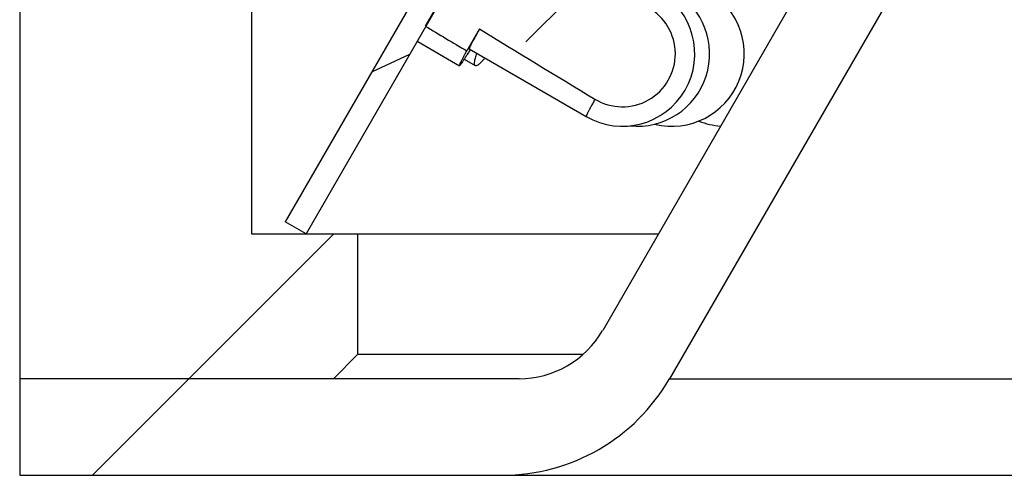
# Model space of a CAD drawing. Header units: millimetres. Extents: x 76 to 258, y -5 to 247.
# Tile 3 of 14: x 79 to 99, y 199 to 209. Entities that reach past the tile are written whole.
import ezdxf

# ---------------------------------------------------------------- set-up
doc = ezdxf.new("R2010")
doc.units = ezdxf.units.MM
doc.header["$LTSCALE"] = 23.1
doc.layers.get('0').update_dxf_attribs({"linetype": 'CONTINUOUS'})
doc.layers.add('00_COMPONENTS', color=7, linetype='CONTINUOUS')
pattern_1 = [(45, (0, 0), (-5.9397, 5.9397), [])]

msp = doc.modelspace()

# ---------------------------------------------------------------- hatches: boundary and pattern name
h = msp.add_hatch()
h.set_pattern_fill('DEFAULT__3', color=4, scale=8.4, angle=45, style=0, pattern_type=0)
h.set_pattern_definition(pattern_1)
edge = h.paths.add_edge_path()
edge.add_line((179.1621, 204.2626), (176.9621, 204.2626))
edge.add_line((179.1621, 223.2626), (179.1621, 204.2626))
edge.add_line((182.9621, 223.2626), (179.1621, 223.2626))
edge.add_line((182.9621, 223.2626), (182.9621, 225.2626))
edge.add_line((182.9621, 225.2626), (183.3621, 225.2626))
edge.add_line((183.3621, 225.2626), (183.9621, 224.6626))
edge.add_line((183.9621, 224.6626), (183.9621, 201.2626))
edge.add_line((183.9621, 201.2626), (177.4621, 201.2626))
edge.add_line((176.9621, 201.7626), (177.4621, 201.2626))
edge.add_line((176.9621, 204.2626), (176.9621, 201.7626))
edge = h.paths.add_edge_path()
edge.add_line((85.9621, 204.2626), (83.7621, 204.2626))
edge.add_line((85.9621, 204.2626), (85.9621, 201.7626))
edge.add_line((85.9621, 201.7626), (85.4621, 201.2626))
edge.add_line((85.4621, 201.2626), (78.9621, 201.2626))
edge.add_line((78.9621, 224.6626), (78.9621, 201.2626))
edge.add_line((79.5621, 225.2626), (78.9621, 224.6626))
edge.add_line((79.5621, 225.2626), (79.9621, 225.2626))
edge.add_line((79.9621, 223.2626), (79.9621, 225.2626))
edge.add_line((83.7621, 223.2626), (79.9621, 223.2626))
edge.add_line((83.7621, 223.2626), (83.7621, 204.2626))
h = msp.add_hatch()
h.set_pattern_fill('DEFAULT__1', color=4, scale=7.984803, angle=205, style=0, pattern_type=0)
h.set_pattern_definition([(205, (0, 0), (3.37452, -7.2367), [])])
edge = h.paths.add_edge_path()
edge.add_line((178.4621, 204.5126), (167.9621, 222.6991))
edge.add_line((178.0291, 204.2626), (178.4621, 204.5126))
edge.add_line((178.0291, 204.2626), (167.5291, 222.4491))
edge.add_line((167.5291, 222.4491), (167.9621, 222.6991))
edge = h.paths.add_edge_path()
edge.add_line((94.9621, 222.6991), (84.4621, 204.5126))
edge.add_line((95.3951, 222.4491), (94.9621, 222.6991))
edge.add_line((95.3951, 222.4491), (84.8951, 204.2626))
edge.add_line((84.8951, 204.2626), (84.4621, 204.5126))
h = msp.add_hatch()
h.set_pattern_fill('DEFAULT__2', color=4, scale=8.4, angle=45, style=0, pattern_type=0)
h.set_pattern_definition(pattern_1)
edge = h.paths.add_edge_path()
edge.add_line((163.6621, 222.2626), (162.4621, 222.2626))
edge.add_line((163.6621, 222.2626), (163.6621, 217.0386))
edge.add_arc((165.6621, 217.0386), 2, 180, 210)
edge.add_line((163.93, 216.0386), (171.8836, 202.2626))
edge.add_arc((173.6157, 203.2626), 2, 210, 270)
edge.add_line((183.9621, 201.2626), (173.6157, 201.2626))
edge.add_line((183.9621, 201.2626), (183.9621, 199.2626))
edge.add_line((183.9621, 199.2626), (173.9621, 199.2626))
edge.add_arc((173.9621, 203.2626), 4, 210, 270)
edge.add_line((162.864, 214.485), (170.498, 201.2626))
edge.add_arc((165.4621, 215.985), 3, 180, 210)
edge.add_line((162.4621, 222.2626), (162.4621, 215.985))
edge = h.paths.add_edge_path()
edge.add_line((100.4621, 222.2626), (99.2621, 222.2626))
edge.add_line((100.4621, 222.2626), (100.4621, 215.985))
edge.add_arc((97.4621, 215.985), 3, 330, 0)
edge.add_line((100.0602, 214.485), (92.4262, 201.2626))
edge.add_arc((88.9621, 203.2626), 4, 270, 330)
edge.add_line((88.9621, 199.2626), (78.9621, 199.2626))
edge.add_line((78.9621, 201.2626), (78.9621, 199.2626))
edge.add_line((89.3085, 201.2626), (78.9621, 201.2626))
edge.add_arc((89.3085, 203.2626), 2, 270, 330)
edge.add_line((98.9941, 216.0386), (91.0406, 202.2626))
edge.add_arc((97.2621, 217.0386), 2, 330, 0)
edge.add_line((99.2621, 222.2626), (99.2621, 217.0386))
h = msp.add_hatch()
h.set_pattern_fill('DEFAULT__10', color=4, scale=8.4, angle=45, style=0, pattern_type=0)
h.set_pattern_definition(pattern_1)
edge = h.paths.add_edge_path()
edge.add_arc((-445.4224, -767.4339), 1114.5095, 61.1717407, 61.3157555)
edge.add_arc((91.4491, 207.9918), 1.0975, 328.72323, 61.17316)
edge.add_arc((91.4491, 207.9918), 1.0975, 238.81064, 328.72323)
edge.add_arc((657.0821, 1142.458), 1093.4197, 238.6666578, 238.8134503)
edge.add_line((88.486, 208.5066), (88.224, 208.0529))
edge.add_line((88.224, 208.0529), (87.3657, 208.5667))
edge.add_line((87.9995, 209.6641), (87.3657, 208.5667))
edge.add_line((83.6673, 212.163), (87.9995, 209.6641))
edge.add_line((83.6673, 212.163), (83.9174, 212.5961))
edge.add_line((83.9174, 212.5961), (88.2496, 210.0972))
edge.add_line((88.9104, 211.2413), (88.2496, 210.0972))
edge.add_line((88.9104, 211.2413), (89.7844, 210.7546))
edge.add_line((89.7844, 210.7546), (89.5224, 210.301))

# ---------------------------------------------------------------- linework, layer by layer
at = {"layer": '00_COMPONENTS', "color": 7}
for p, q in [((78.9621, 224.6626), (78.9621, 199.2626)), ((83.7621, 223.2626), (83.7621, 204.2626)), ((94.9621, 222.6991), (84.4621, 204.5126)), ((95.3951, 222.4491), (84.8951, 204.2626)), ((98.9941, 216.0386), (91.0406, 202.2626)), ((100.0602, 214.485), (92.4262, 201.2626)), ((87.9995, 209.6641), (87.3657, 208.5667)), ((88.486, 208.5066), (88.224, 208.0529)), ((87.209, 208.2465), (88.0748, 207.7465)), ((88.2748, 208.0928), (90.6989, 206.6928)), ((88.1719, 207.8805), (88.3967, 207.7497)), ((88.2967, 208.0792), (88.2929, 208.0731)), ((84.8951, 204.2626), (84.4621, 204.5126)), ((83.7621, 204.2626), (92.1953, 204.2626)), ((85.9621, 204.2626), (85.9621, 201.7626)), ((85.9621, 201.7626), (85.4621, 201.2626)), ((90.6289, 201.7626), (85.9621, 201.7626)), ((89.3085, 201.2626), (78.9621, 201.2626)), ((78.9621, 199.2626), (183.9621, 199.2626))]:
    msp.add_line(p, q, dxfattribs=at)
at = {"layer": '00_COMPONENTS', "color": 4}
msp.add_line((92.4262, 201.2626), (170.498, 201.2626), dxfattribs=at)
at = {"layer": '00_COMPONENTS', "color": 7}
for centre, radius, start, end in [((91.4491, 207.9918), 1.5, 239.9919, 59.9919), ((91.7578, 207.9918), 1.5, 264.15343, 59.79933), ((92.474, 207.9918), 1.5, 256.215, 59.3439), ((91.4491, 207.9918), 1.0975, 238.81064, 61.17316), ((93.5902, 207.9918), 1.5, 248.15285, 265.96669), ((89.3085, 203.2626), 2, 270, 330), ((88.9621, 203.2626), 4, 270, 330)]:
    msp.add_arc(centre, radius, start, end, dxfattribs=at)
for major_axis, start_param, end_param in [((74.3715, -42.9524), -2.1926409, -2.1783845), ((58.7144, -33.9098), -2.3791137, -2.3210438)]:
    msp.add_ellipse((131.4621, 184.8827), major_axis=major_axis, ratio=0.0221229, start_param=start_param, end_param=end_param, dxfattribs=at)
for points, knots in [([(88.486, 208.5066), (88.4693, 208.4762), (88.4379, 208.4186), (88.394, 208.3375), (88.3566, 208.2671), (88.3297, 208.2155), (88.3118, 208.1801), (88.3009, 208.1581), (88.2919, 208.1393), (88.2847, 208.1238), (88.2794, 208.1114), (88.276, 208.1024), (88.2744, 208.0968), (88.2742, 208.0939), (88.2745, 208.093), (88.2748, 208.0928)], [0, 0, 0, 0, 0.2236884, 0.4225049, 0.5942761, 0.7373317, 0.7976346, 0.8502342, 0.8950132, 0.9318665, 0.9607106, 0.9815224, 0.9943597, 0.9979278, 1, 1, 1, 1]), ([(88.0748, 207.7465), (88.0741, 207.7468), (88.0739, 207.7494), (88.0749, 207.7536), (88.077, 207.7604), (88.0805, 207.7694), (88.0853, 207.7808), (88.0942, 207.8007), (88.1088, 207.8313), (88.1304, 207.8745), (88.1571, 207.9266), (88.1889, 207.987), (88.2118, 208.0301), (88.224, 208.0529)], [0, 0, 0, 0, 0.006147, 0.0190316, 0.0395657, 0.0679018, 0.1040707, 0.1480587, 0.2592494, 0.4009027, 0.5722605, 0.7724033, 1, 1, 1, 1]), ([(88.2929, 208.0731), (88.2773, 208.0477), (88.2478, 208.0001), (88.206, 207.9336), (88.1697, 207.8768), (88.1391, 207.8301), (88.1172, 207.7978), (88.1026, 207.7772), (88.094, 207.7657), (88.0871, 207.757), (88.0816, 207.7508), (88.0781, 207.7475), (88.0754, 207.7461), (88.0748, 207.7465)], [0, 0, 0, 0, 0.2269005, 0.4267659, 0.5982463, 0.7402208, 0.8517774, 0.895921, 0.9322237, 0.9606585, 0.9812295, 0.9940637, 1, 1, 1, 1]), ([(88.4283, 208.0036), (88.4223, 207.9861), (88.4114, 207.953), (88.3978, 207.906), (88.3879, 207.8648), (88.3818, 207.8297), (88.3793, 207.8006), (88.3806, 207.7775), (88.3856, 207.7601), (88.3927, 207.7519), (88.3967, 207.7497)], [0, 0, 0, 0, 0.2094254, 0.3941873, 0.5538794, 0.6883452, 0.7979124, 0.8836839, 0.9486432, 1, 1, 1, 1]), ([(88.3967, 207.7497), (88.4006, 207.7474), (88.4112, 207.7452), (88.4289, 207.7495), (88.4497, 207.7598), (88.4738, 207.7764), (88.5014, 207.7992), (88.5324, 207.8283), (88.5667, 207.8635), (88.5902, 207.8894), (88.6025, 207.9034)], [0, 0, 0, 0, 0.0512842, 0.1161901, 0.2019542, 0.3115104, 0.4460101, 0.6057247, 0.7905292, 1, 1, 1, 1])]:
    msp.add_open_spline(points, degree=3, knots=knots, dxfattribs=at)
at = {"layer": '00_COMPONENTS', "color": 4}
msp.add_open_spline([(90.8807, 207.0529), (90.8662, 207.0263), (90.8389, 206.9761), (90.8009, 206.9053), (90.7686, 206.8441), (90.7455, 206.7992), (90.7301, 206.7685), (90.7208, 206.7495), (90.7131, 206.7332), (90.707, 206.7197), (90.7026, 206.7091), (90.6997, 206.701), (90.6984, 206.6964), (90.6982, 206.6932), (90.6989, 206.6928)], degree=3, knots=[0, 0, 0, 0, 0.2250028, 0.4243258, 0.596019, 0.7386566, 0.7986981, 0.8510418, 0.8955666, 0.9321969, 0.9608771, 0.9815785, 0.9943903, 1, 1, 1, 1], dxfattribs=at)

doc.saveas('drawing.dxf')
